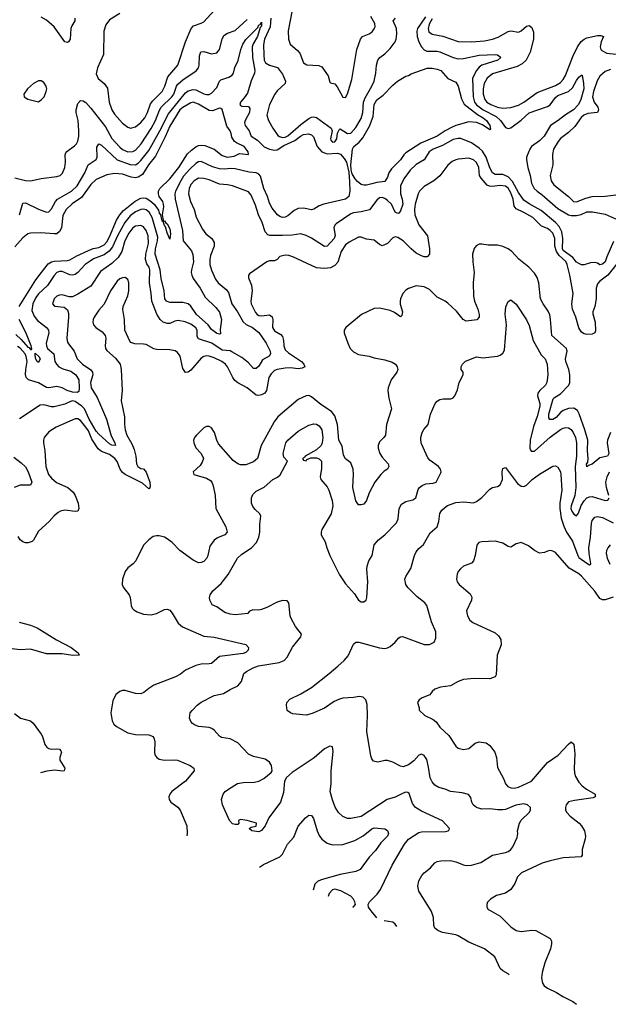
# Model space of a CAD drawing. Header units: inches. Extents: x 2057696 to 2160536, y 827480 to 1016834.
# Tile 67 of 256: x 2124847 to 2129333, y 829288 to 836798. Entities that reach past the tile are written whole.
import ezdxf

# ---------------------------------------------------------------- set-up
doc = ezdxf.new("R2010")
doc.units = ezdxf.units.IN
doc.header["$MEASUREMENT"] = 0
doc.layers.add('C1822', color=7, linetype='Continuous')
doc.layers.add('C1823', color=7, linetype='Continuous')

msp = doc.modelspace()

# ---------------------------------------------------------------- linework, layer by layer
at = {"layer": 'C1822', "color": 5}
for points, elevation in [([(2127570, 829948.6), (2127526.8, 830000)], 440), ([(2128576.9, 829511.7), (2128570, 829521.6), (2128530, 829543.8), (2128510, 829562), (2128468.4, 829650), (2128390.2, 829710.2), (2128270, 829761.8), (2128190, 829810.2), (2128170, 829818), (2128070, 829835.5), (2128033.4, 829850), (2128010.4, 829870), (2128003.7, 829890), (2128000.3, 829950), (2127989.1, 829989.1), (2127982.5, 830000)], 460), ([(2128436.8, 830000), (2128510, 829959.3), (2128590, 829879.5), (2128630, 829852), (2128670, 829844), (2128750, 829853.8), (2128781, 829850), (2128890.2, 829790.2), (2128899.5, 829770), (2128901.3, 829750), (2128891.8, 829710), (2128850, 829604), (2128830.4, 829530), (2128825.3, 829490), (2128832, 829450), (2128844.9, 829430), (2128870, 829410.3), (2128939, 829379), (2128988.1, 829348.1), (2129063.1, 829310), (2129092.2, 829288.1)], 480), ([(2127722.6, 829882.3), (2127710, 829899.5), (2127690, 829914.6), (2127624.4, 829924.9)], 440)]:
    msp.add_lwpolyline(points, dxfattribs=dict(at, elevation=elevation))
at = {"layer": 'C1823', "color": 5}
for points, elevation in [([(2125266.7, 836810), (2125267.4, 836790), (2125243.6, 836750), (2125237.3, 836730), (2125230.2, 836649.8), (2125218, 836630), (2125210, 836624.2), (2125190, 836628), (2125110, 836742.2), (2125050, 836793.6), (2125010, 836818)], 360), ([(2125610, 836846), (2125530, 836797), (2125502.5, 836757.5), (2125488.9, 836710), (2125486.7, 836533.3), (2125439, 836430), (2125430, 836384.7), (2125444.9, 836350), (2125490, 836310.4), (2125515.5, 836275.5), (2125527.6, 836170), (2125550, 836110.3), (2125570, 836078.5), (2125630, 836008), (2125670, 835976.9), (2125691.5, 835971.5), (2125730, 835981.6), (2125770, 836013.7), (2125800.5, 836050), (2125821.6, 836090), (2125843.6, 836156.4), (2125860.4, 836179.6), (2125931.5, 836250), (2125951.9, 836290), (2125976.9, 836363.1), (2126052.5, 836450), (2126110.6, 836630), (2126153.3, 836730), (2126172.3, 836750), (2126229.8, 836770.2), (2126250, 836782.3), (2126331.2, 836870)], 380), ([(2126924.5, 836870), (2126893, 836713), (2126896, 836650), (2126908.8, 836610), (2126964.1, 836564.1), (2126982.6, 836542.6), (2127010.4, 836470), (2127034.4, 836454.4), (2127128.1, 836448), (2127150, 836438.7), (2127198.5, 836370), (2127210, 836322), (2127216, 836316), (2127250, 836308), (2127266.5, 836286.5), (2127310, 836207.7), (2127330, 836204.9), (2127346.5, 836233.5), (2127379.2, 836340.8), (2127415.6, 836570), (2127444.4, 836650), (2127459.5, 836670), (2127509.4, 836690), (2127534.2, 836705.8), (2127550, 836727.7), (2127555.5, 836744.5), (2127553.8, 836770), (2127523.1, 836823.1)], 380), ([(2127939.5, 836820.5), (2127879.9, 836730), (2127873.7, 836710), (2127876.4, 836670), (2127890, 836629.3), (2127910, 836590.2), (2127930, 836568.2), (2127950, 836558.7), (2128030, 836558), (2128050, 836553.4), (2128150, 836510.6), (2128190, 836500.1), (2128230, 836500.6), (2128350, 836528.5), (2128470, 836533), (2128488.6, 836528.6), (2128510, 836514.9), (2128514.9, 836510), (2128492.4, 836490), (2128369.4, 836450.6), (2128350, 836436.8), (2128329.6, 836410), (2128310, 836378.4), (2128299.1, 836350), (2128303.2, 836210), (2128313.2, 836170), (2128330, 836147.5), (2128380.1, 836110), (2128478.6, 836058.6), (2128511.5, 836030), (2128550, 835976.5), (2128570, 835967.9), (2128590, 835972.1), (2128670, 836030.8), (2128730, 836086.2), (2128870, 836136.3), (2128890.2, 836149.7), (2128930, 836204.1), (2128950, 836220.1), (2129030.8, 836249.2), (2129061.1, 836278.9), (2129090, 836334.4), (2129110, 836359.5), (2129130, 836375.5), (2129133.5, 836373.5), (2129145.4, 836310), (2129147.1, 836270), (2129124.6, 836190), (2129106, 836150), (2129068.8, 836110), (2129007.5, 836072.5), (2128952.3, 836027.8), (2128893.4, 835990), (2128845.4, 835910), (2128810, 835873.2), (2128749.1, 835830.9), (2128734.8, 835810), (2128711.1, 835750), (2128711.1, 835730), (2128721.2, 835670), (2128738.4, 835610), (2128747.1, 835550), (2128768.9, 835510), (2128790, 835490.1), (2128830, 835461.1), (2128950, 835358.4), (2129030.1, 835310.1), (2129050, 835304.7), (2129090, 835305), (2129126.8, 835313.2), (2129170, 835331.5), (2129213.3, 835333.2), (2129310, 835315), (2129423, 835263)], 360), ([(2124810, 835592.2), (2124890, 835572.1), (2124930, 835569.2), (2125010, 835586), (2125130, 835600.9), (2125154.5, 835610), (2125172.7, 835627.3), (2125189.8, 835670), (2125196.4, 835710), (2125192.6, 835767.4), (2125198, 835782), (2125206.3, 835793.7), (2125265.5, 835834.5), (2125278.9, 835850), (2125288.8, 835871.2), (2125296.4, 835910), (2125297.1, 835950), (2125291.6, 836030), (2125276.8, 836090), (2125276.5, 836110), (2125290, 836158), (2125310, 836180.3), (2125330, 836178.8), (2125350, 836166.5), (2125390, 836123.2), (2125500.7, 835980.7), (2125550, 835891.2), (2125610, 835824.8), (2125630, 835807.5), (2125670, 835790.1), (2125710, 835792.1), (2125730, 835803.7), (2125772.7, 835850), (2125850, 835968.7), (2125882.3, 836030), (2125912.3, 836107.7), (2125926, 836130), (2126006.9, 836210), (2126021.9, 836230), (2126042.8, 836290), (2126053.2, 836306.8), (2126090, 836338.1), (2126191.3, 836408.7), (2126208.5, 836430), (2126213.5, 836450), (2126217.3, 836522.7), (2126228.3, 836551.7), (2126250, 836556), (2126310, 836538.3), (2126350, 836546), (2126370, 836571), (2126388.9, 836650), (2126403.7, 836676.3), (2126430, 836695.2), (2126490, 836714.4), (2126581.7, 836798.3)], 360), ([(2124846, 835310), (2124870, 835399.5), (2124890, 835401.8), (2124990, 835352.6), (2125050, 835330.3), (2125070, 835331.9), (2125090, 835354), (2125119, 835410), (2125135.5, 835430), (2125242.6, 835490), (2125286, 835530), (2125343.4, 835630), (2125369.8, 835690), (2125430, 835730.4), (2125438.4, 835750), (2125435.4, 835824.6), (2125449.8, 835850.2), (2125470, 835840.7), (2125590.2, 835730), (2125690, 835692.7), (2125730, 835691.2), (2125750, 835704), (2125770, 835724.8), (2125830, 835800.1), (2125914.6, 835950), (2125980.9, 836079.1), (2126110, 836238.9), (2126130, 836254.4), (2126170, 836265.8), (2126190, 836261.8), (2126250, 836232.4), (2126270, 836227), (2126290, 836227.7), (2126310, 836238.2), (2126350, 836281.3), (2126370.7, 836329.3), (2126381, 836339), (2126441, 836359), (2126465.3, 836374.7), (2126475.4, 836390), (2126487, 836433), (2126512.9, 836487.1), (2126532.3, 836570), (2126548.2, 836611.9), (2126570, 836646.6), (2126661.8, 836738.2), (2126670, 836759.5), (2126679.1, 836760.9), (2126690, 836778.8), (2126690, 836748.5), (2126681, 836739), (2126659.1, 836670), (2126626, 836614), (2126619.9, 836590), (2126621.9, 836510), (2126639.3, 836410), (2126637.7, 836390), (2126610, 836331.6), (2126582, 836238), (2126558.9, 836201.1), (2126530.2, 836170), (2126525.7, 836150), (2126530, 836142.3), (2126539, 836139), (2126590, 836134.9), (2126600, 836120), (2126598.2, 836090), (2126565.1, 836030), (2126560.1, 836010), (2126565.1, 835990), (2126596.6, 835950), (2126610, 835909.3), (2126660.2, 835880.2), (2126709.3, 835829.3), (2126750, 835809.5), (2126790, 835802.2), (2126810, 835805.8), (2126861.3, 835838.7), (2126944, 835876), (2126986.6, 835910), (2127010, 835922.6), (2127048.5, 835928.5), (2127070, 835920.2), (2127085.5, 835905.5), (2127114.7, 835830), (2127150, 835788.8), (2127190, 835773.7), (2127270, 835779.4), (2127292.8, 835772.8), (2127320, 835740), (2127337.3, 835710), (2127354.4, 835634.4), (2127361.9, 835561.9), (2127362.4, 835490), (2127354.4, 835450), (2127330, 835428.1), (2127164, 835390), (2127130, 835376.9), (2127087.8, 835352.2), (2127070, 835348.6), (2127010, 835359.2), (2126970, 835357.1), (2126938.3, 835341.8), (2126890, 835301.8), (2126870, 835292), (2126850, 835289.8), (2126830, 835296.4), (2126810.7, 835310.6), (2126770, 835359.7), (2126750, 835397.4), (2126735.2, 835450), (2126706.8, 835510), (2126683.3, 835603.3), (2126670, 835620.2), (2126650, 835628.6), (2126595.2, 835635.2), (2126490, 835660.6), (2126450, 835663.2), (2126410, 835658.1), (2126370, 835659.4), (2126315.7, 835675.7), (2126230, 835715), (2126210, 835712.5), (2126190, 835701.9), (2126142.5, 835657.5), (2126096.1, 835603.8), (2126073.9, 835570), (2126034.2, 835490), (2126030.1, 835469.9), (2126031.8, 835430), (2126086.9, 835190), (2126093.1, 835110), (2126155.2, 835035.2), (2126166.8, 835006.8), (2126172.3, 834950), (2126156.9, 834890), (2126154.8, 834870), (2126158.9, 834850), (2126170, 834824), (2126221.2, 834750), (2126260.7, 834680.7), (2126342, 834602), (2126370, 834568), (2126385.6, 834510), (2126373.7, 834433.7), (2126377.3, 834402.7), (2126370, 834399), (2126350, 834404.5), (2126310, 834435.1), (2126283.1, 834470), (2126193.3, 834550), (2126152.2, 834612.2), (2126130, 834631.4), (2126090, 834640.7), (2125990, 834642), (2125967, 834650), (2125953.9, 834670), (2125948.4, 834730), (2125924.8, 834824.8), (2125918.5, 834890), (2125878.9, 835010), (2125881, 835050), (2125898.2, 835110), (2125900.2, 835140.2), (2125856.2, 835290), (2125833.5, 835330), (2125810, 835348.8), (2125790, 835353.6), (2125770, 835350.8), (2125730, 835331.7), (2125690, 835302.1), (2125648.9, 835251.1), (2125592, 835150), (2125555.3, 835064.7), (2125528.6, 835031.4), (2125490, 835003.2), (2125410, 834974.1), (2125382.9, 834957.1), (2125345.4, 834930), (2125290, 834869.8), (2125270, 834854.4), (2125250, 834848.1), (2125230, 834852.3), (2125170, 834877.1), (2125150, 834877.3), (2125130, 834869.2), (2125110, 834847.7), (2125059.8, 834770), (2124990, 834708.1), (2124970, 834679.3), (2124945.9, 834630), (2124939.4, 834579.4), (2124955.9, 834535.9), (2124982.7, 834502.7), (2125050.1, 834450.1), (2125066, 834430), (2125069.2, 834410), (2125048.8, 834330), (2125050.2, 834310), (2125058.5, 834290), (2125107.1, 834250), (2125115.5, 834190), (2125126, 834170), (2125145.7, 834150), (2125174.5, 834134.5), (2125236.5, 834116.5), (2125274.3, 834090), (2125296.3, 834050), (2125301, 833990), (2125297.2, 833962.9), (2125284.4, 833955.6), (2125250, 833957.3), (2125209.3, 833969.3), (2125169.7, 833990), (2125130, 833999), (2125070, 833991.2), (2125050, 833993.5), (2124990, 834027.6), (2124913.7, 834050), (2124897.2, 834070), (2124891.8, 834091.8), (2124892.7, 834130), (2124902.8, 834190), (2124897.2, 834230), (2124888.8, 834250), (2124850, 834291.7), (2124830, 834306)], 340), ([(2126762.2, 836810), (2126755.4, 836744.6), (2126712.9, 836650), (2126706.2, 836606.2), (2126707.1, 836530), (2126710.2, 836490), (2126719.3, 836470), (2126750, 836451.6), (2126812.8, 836432.8), (2126850, 836382), (2126873.4, 836330), (2126870.6, 836310), (2126810, 836255.1), (2126791.3, 836230), (2126750, 836151.4), (2126731.4, 836070), (2126743.6, 836030), (2126777.2, 835970), (2126815.3, 835915.3), (2126826, 835906), (2126850, 835899.1), (2126870, 835901.7), (2126890, 835911), (2126990, 835999.7), (2127050, 836044.3), (2127070, 836053.7), (2127090, 836056.2), (2127110, 836051.3), (2127219.7, 835970), (2127227.7, 835950), (2127216.9, 835890), (2127219.2, 835879.2), (2127230, 835864.5), (2127250, 835865.6), (2127262.9, 835890), (2127268.4, 835931.6), (2127281.5, 835958.5), (2127290, 835965.7), (2127344.9, 835930), (2127370, 835931.8), (2127410, 835975.9), (2127450, 836044.7), (2127461.9, 836090), (2127467.4, 836170), (2127479.4, 836200.6), (2127530.9, 836290), (2127548.7, 836330), (2127561.3, 836390), (2127566.3, 836450), (2127577.8, 836490), (2127592.6, 836510), (2127630, 836537.8), (2127670, 836579.3), (2127707.9, 836630), (2127717.1, 836650), (2127722.1, 836690), (2127720.2, 836730), (2127693.7, 836790), (2127711.5, 836808.5)], 360), ([(2127990, 836805.6), (2127970.1, 836770), (2127964.9, 836750), (2127960.5, 836730), (2127965.9, 836705.9), (2127990, 836688.4), (2128072.5, 836672.5), (2128190, 836631.9), (2128289.9, 836630.1), (2128390, 836636.1), (2128450, 836648.7), (2128494.3, 836665.7), (2128570, 836707.9), (2128590, 836712.9), (2128650, 836703.1), (2128670, 836713.4), (2128710, 836748.7), (2128730, 836753.7), (2128750, 836737.6), (2128763.8, 836703.8), (2128763.8, 836650), (2128737.5, 836550), (2128707.3, 836490), (2128677.6, 836462.4), (2128638.5, 836441.5), (2128450, 836383.9), (2128410, 836352.5), (2128387.8, 836310), (2128380.6, 836270), (2128380.6, 836230), (2128391.5, 836190), (2128408, 836170), (2128439.1, 836150), (2128490, 836131.6), (2128530, 836124.2), (2128590, 836127.3), (2128650, 836146.9), (2128690.8, 836170), (2128790, 836243.2), (2128930, 836295.8), (2128970, 836318.4), (2128990, 836340.6), (2129007.9, 836372.1), (2129062.3, 836517.7), (2129097.5, 836590), (2129127.3, 836632.7), (2129149.7, 836650.3), (2129170, 836658.8), (2129250, 836676.9), (2129277.6, 836677.6), (2129298, 836670), (2129279, 836630), (2129271, 836590), (2129276.9, 836570), (2129283.5, 836563.5), (2129322.4, 836542.4), (2129394.4, 836534.4)], 380), ([(2129350, 836419), (2129310, 836402.9), (2129270, 836366.6), (2129248.2, 836331.9), (2129220.1, 836250), (2129213.7, 836210), (2129226.3, 836170), (2129252.6, 836130), (2129259.4, 836110), (2129251.5, 836090), (2129177.2, 836082.8), (2129146.5, 836070), (2129127.6, 836052.4), (2129077.2, 835982.8), (2129030, 835938.2), (2128970, 835891.7), (2128950.2, 835870), (2128916.9, 835810), (2128908.4, 835770), (2128911.8, 835690), (2128891, 835610), (2128897.5, 835570), (2128917.4, 835537.4), (2129029.1, 835449.1), (2129068.9, 835410), (2129090, 835408), (2129163.1, 835437), (2129210, 835449), (2129308.5, 835451.5), (2129410, 835465.7)], 380), ([(2124842.5, 834610), (2124970, 834814.4), (2125064.8, 834935.2), (2125088.5, 834950), (2125110, 834956.3), (2125210, 834961.4), (2125230, 834966.5), (2125282.4, 834997.6), (2125370, 835038.5), (2125407.8, 835052.2), (2125450, 835059.6), (2125490, 835080.5), (2125510, 835103.4), (2125530, 835141.1), (2125585.3, 835270), (2125609.4, 835310.6), (2125638.8, 835341.3), (2125727, 835413), (2125770, 835437.1), (2125790, 835440.1), (2125810, 835435.5), (2125839, 835419), (2125872.1, 835392.1), (2125904.3, 835344.3), (2125910, 835322.9), (2125918.9, 835310), (2125930, 835263), (2125939.3, 835260.7), (2125944, 835270), (2125936.5, 835310), (2125945, 835370), (2125943.6, 835390), (2125936.6, 835410), (2125910.7, 835450), (2125903.5, 835470), (2125903.7, 835490), (2125915.9, 835510), (2125990, 835583.2), (2126061, 835670), (2126126, 835774), (2126156.2, 835803.8), (2126190, 835827.8), (2126210, 835837.5), (2126230, 835840.6), (2126257.6, 835837.6), (2126330, 835809.1), (2126390, 835761.1), (2126429.2, 835750), (2126482.6, 835757.3), (2126523.4, 835776.6), (2126590.8, 835770), (2126588.4, 835790), (2126558.6, 835830), (2126498.9, 835858.9), (2126484.6, 835870), (2126462.6, 835902.6), (2126458.4, 835930), (2126450.4, 835950), (2126425.8, 835985.9), (2126390, 836112), (2126381, 836121), (2126370, 836122), (2126316.6, 836103.4), (2126290, 836105.2), (2126210, 836154), (2126170, 836167.7), (2126150, 836164.6), (2126090, 836129), (2126067.7, 836110), (2125990, 835987), (2125954.9, 835905.1), (2125882.3, 835757.7), (2125827.7, 835690), (2125782.6, 835617.4), (2125750, 835595.5), (2125730, 835592), (2125696.9, 835596.9), (2125630, 835620.1), (2125570, 835624.2), (2125510, 835613.7), (2125430, 835578.1), (2125390, 835541.6), (2125317.6, 835442.4), (2125245.6, 835394.4), (2125200.4, 835350), (2125176.5, 835303.6), (2125165.4, 835210), (2125150, 835182.6), (2125130, 835165.8), (2125110, 835163.5), (2125007.3, 835172.7), (2124930, 835170.2), (2124910, 835164.4), (2124870, 835133.8), (2124810, 835064.7)], 320), ([(2129372.9, 835107.1), (2129321.3, 834990), (2129310.3, 834950), (2129290, 834933.2), (2129270, 834929.3), (2129250, 834941.2), (2129230, 834945.2), (2129197.3, 834942.7), (2129150, 834929.2), (2129130, 834929.3), (2129110, 834937.2), (2129090, 834949.6), (2129064.2, 834984.2), (2128990, 835037.6), (2128985.5, 835050), (2128986.9, 835130), (2128979.2, 835179.2), (2128959.8, 835219.8), (2128932, 835252), (2128821.7, 835341.7), (2128730, 835393.2), (2128690, 835421.6), (2128650, 835478.7), (2128603.7, 835563.7), (2128570, 835599.4), (2128530, 835616.5), (2128470, 835618), (2128450, 835629.3), (2128430, 835668.3), (2128403.4, 835750), (2128374, 835794), (2128350, 835818.8), (2128290, 835859.2), (2128210, 835891.6), (2128190, 835892.6), (2128150, 835883), (2128070, 835838), (2127999, 835810), (2127969.2, 835790), (2127930, 835729.7), (2127870, 835692.5), (2127824.1, 835650), (2127775.5, 835584.5), (2127749.7, 835530.3), (2127748.7, 835470), (2127762.7, 835430), (2127766.1, 835390), (2127750, 835338.9), (2127736.8, 835323.2), (2127730, 835319.8), (2127710, 835330.8), (2127680.9, 835390), (2127650, 835419.2), (2127630, 835434.1), (2127610, 835441.5), (2127590, 835438.4), (2127570, 835422.2), (2127512.2, 835347.8), (2127450, 835332.9), (2127390, 835325.9), (2127370, 835317.9), (2127259.8, 835240.2), (2127249.3, 835230), (2127240.5, 835210), (2127252.1, 835152.1), (2127250, 835143.1), (2127244.1, 835130), (2127190, 835069.8), (2127170, 835068), (2127070, 835132.3), (2127030, 835151.6), (2126990, 835164.4), (2126924.9, 835155.1), (2126850, 835151.2), (2126752.5, 835152.5), (2126737.6, 835157.6), (2126718.6, 835178.6), (2126694.5, 835250), (2126665.9, 835310), (2126642.9, 835382.9), (2126610, 835460.7), (2126590, 835484.7), (2126469.9, 835529.9), (2126430, 835539), (2126370, 835543.9), (2126290, 835577.3), (2126250, 835587.5), (2126210, 835588.6), (2126176.8, 835570), (2126150, 835540.3), (2126138.3, 835510), (2126134.7, 835470), (2126148.9, 835410), (2126176.6, 835350), (2126192.2, 835292.2), (2126239, 835199), (2126265.6, 835165.6), (2126311.5, 835130), (2126330, 835098.8), (2126329.1, 835070), (2126301.9, 834998.1), (2126296, 834970), (2126296.8, 834930), (2126308.1, 834888.1), (2126339.7, 834819.7), (2126359.7, 834790), (2126420.1, 834740.1), (2126438.1, 834718.1), (2126463.3, 834630), (2126505.8, 834570), (2126550, 834492.8), (2126573.2, 834473.2), (2126622.3, 834450), (2126670, 834411.8), (2126726.3, 834330), (2126754.8, 834270), (2126758.6, 834250), (2126749.6, 834230.4), (2126696.8, 834203.2), (2126670, 834156.4), (2126650, 834137.4), (2126630, 834138.2), (2126590, 834181.7), (2126540.2, 834220.2), (2126464.4, 834264.4), (2126450, 834271), (2126390, 834277.9), (2126310.1, 834329.9), (2126210, 834363.2), (2126200.5, 834380.5), (2126198.7, 834430), (2126190, 834448.1), (2126150, 834475), (2126107.8, 834492.2), (2126055.9, 834504.1), (2126030, 834498.2), (2125990, 834481), (2125970, 834480.3), (2125941.6, 834490), (2125916.9, 834510), (2125891.8, 834551.8), (2125855.2, 834650), (2125849.8, 834709.8), (2125835, 834790), (2125839.8, 834890), (2125833.5, 834910), (2125816.6, 834936.6), (2125806.6, 834970), (2125808.1, 835010), (2125829.3, 835090), (2125827, 835150), (2125810, 835189.8), (2125790, 835217.1), (2125770, 835227.5), (2125730, 835222.1), (2125709.5, 835210), (2125679.1, 835170), (2125649.2, 835110), (2125625.4, 835030), (2125597, 834983), (2125550, 834937.9), (2125462.4, 834877.6), (2125390, 834764.2), (2125290, 834703.8), (2125250, 834685.3), (2125223.5, 834683.5), (2125170, 834699.8), (2125150, 834698), (2125130, 834688.1), (2125110.3, 834670), (2125098.4, 834638.4), (2125097.6, 834630), (2125113.1, 834613.1), (2125186, 834606), (2125210, 834585.5), (2125217.7, 834557.7), (2125219.1, 834530), (2125205.9, 834370), (2125210, 834336.3), (2125262.7, 834270), (2125285.3, 834210), (2125326, 834170), (2125388.4, 834128.4), (2125402, 834110), (2125405.4, 834090), (2125387.2, 834030), (2125391.5, 833990), (2125436.9, 833916.9), (2125456, 833876), (2125508, 833750), (2125544.8, 833624.8), (2125573.1, 833570), (2125577.1, 833550), (2125550, 833551.7), (2125530, 833563.4), (2125450, 833635.6), (2125430, 833660.1), (2125375.1, 833750), (2125339.9, 833830), (2125321.2, 833850), (2125270, 833886.3), (2125250, 833890.7), (2125233.2, 833886.8), (2125190, 833866), (2125110, 833844.9), (2125090, 833844.7), (2125030, 833860.8), (2125002.7, 833857.3), (2124845.8, 833754.1)], 360), ([(2129430, 834973.5), (2129330, 834849.9), (2129270, 834803.8), (2129250, 834782), (2129239.9, 834750), (2129240, 834670), (2129230.4, 834609.6), (2129215.9, 834570), (2129215.1, 834555.1), (2129232.6, 834490), (2129234.8, 834425.2), (2129230.3, 834409.7), (2129210, 834399.7), (2129170, 834396.4), (2129150, 834400.7), (2129130, 834414.2), (2129110, 834448.7), (2129085, 834530), (2129059.5, 834590), (2129055.3, 834630), (2129066.2, 834710), (2129040.1, 834850), (2129019.2, 834930), (2129010, 834952.4), (2128960.1, 835000.1), (2128937.7, 835030), (2128927.1, 835070), (2128926.5, 835130), (2128910, 835169), (2128890, 835191.2), (2128870, 835205), (2128824.2, 835224.2), (2128758.2, 835290), (2128690, 835328.3), (2128630, 835354.2), (2128616.2, 835376.2), (2128607.6, 835430), (2128590, 835478), (2128570, 835512.8), (2128550, 835528.7), (2128512.7, 835532.7), (2128445.9, 835525.9), (2128427.4, 835527.4), (2128410, 835535.4), (2128363.2, 835590), (2128352.7, 835610), (2128346.9, 835670), (2128330, 835709.8), (2128306.3, 835730), (2128270, 835741), (2128190, 835735), (2128170, 835729.8), (2128144.5, 835715.5), (2128110, 835687.1), (2128050, 835607.9), (2128002.7, 835570), (2127930, 835525.8), (2127895.5, 835490), (2127885.4, 835470), (2127861.4, 835390), (2127855.8, 835350), (2127859.2, 835310), (2127890, 835234), (2127955.4, 835150), (2127971.4, 835050), (2127969.4, 835010), (2127951.5, 834988.5), (2127930, 834989), (2127910, 834995.5), (2127870, 835017.5), (2127830, 835049.9), (2127770, 835111.9), (2127730, 835137.5), (2127710, 835141.2), (2127690, 835134.7), (2127650, 835089.6), (2127610, 835073.3), (2127590, 835083), (2127550, 835115.8), (2127490, 835124.2), (2127450, 835138.4), (2127430, 835138.2), (2127357.9, 835102.1), (2127330, 835079.7), (2127298.3, 835030), (2127270.8, 834949.2), (2127250, 834923.1), (2127215.9, 834904.1), (2127170, 834899.8), (2127110, 834906), (2126929.5, 834990), (2126899.3, 834999.3), (2126870, 835002), (2126830, 834990.9), (2126810, 834969.7), (2126790, 834958.7), (2126750, 834957.8), (2126730, 834950.9), (2126599.3, 834860.7), (2126590.7, 834850), (2126590.4, 834830), (2126613.5, 834773.5), (2126619.4, 834730), (2126609.4, 834650), (2126611.8, 834630), (2126645, 834565), (2126656.5, 834550), (2126670, 834542), (2126690, 834538.7), (2126750, 834546.7), (2126770, 834531.4), (2126775.4, 834510), (2126775, 834450), (2126790, 834423.5), (2126836.4, 834396.4), (2126850, 834382.6), (2126858.6, 834350), (2126859.1, 834310), (2126870, 834279.6), (2126895.7, 834255.7), (2126995, 834190), (2127013.8, 834170), (2127019.5, 834150), (2126999.4, 834140.6), (2126970, 834135), (2126910, 834142), (2126870, 834140.2), (2126810, 834130.5), (2126790, 834121), (2126762.9, 834097.1), (2126746.3, 834070), (2126727.1, 833970), (2126714.2, 833950), (2126690, 833936.2), (2126670, 833930.8), (2126650, 833933.5), (2126580.5, 833990), (2126508.6, 834028.6), (2126487.1, 834047.1), (2126470.5, 834070), (2126429.9, 834149.9), (2126414.4, 834170), (2126388.3, 834190), (2126330, 834219.1), (2126290, 834232.1), (2126270, 834234), (2126250, 834229.8), (2126230, 834217.1), (2126150, 834125.7), (2126130, 834109.7), (2126110, 834107.6), (2126090, 834137.2), (2126070, 834232), (2126050, 834259.7), (2126031.6, 834271.6), (2125990, 834279.1), (2125890, 834282.7), (2125870, 834287.2), (2125810, 834319.3), (2125790, 834323.8), (2125724.7, 834324.7), (2125694.5, 834334.5), (2125685.3, 834345.3), (2125647.8, 834430), (2125644.5, 834510), (2125633, 834587), (2125634.5, 834610), (2125671, 834691), (2125679.2, 834730), (2125678.5, 834790), (2125670, 834817), (2125650.9, 834830.9), (2125630, 834829.7), (2125610, 834820.4), (2125590, 834804.2), (2125539.6, 834730), (2125491.1, 834628.9), (2125450, 834583.6), (2125415.3, 834530), (2125405.7, 834510), (2125403.1, 834490), (2125410.4, 834470), (2125426.4, 834450), (2125476, 834416), (2125498, 834390), (2125502.3, 834370), (2125498.7, 834310), (2125501.3, 834290), (2125510, 834274), (2125576.1, 834216.1), (2125611.8, 834170), (2125620.9, 834130), (2125628.9, 833970), (2125621.3, 833890), (2125645, 833770), (2125644.4, 833710), (2125650.2, 833670), (2125663.5, 833630), (2125702.4, 833562.4), (2125719, 833519), (2125731.2, 833470), (2125738, 833410), (2125746, 833390), (2125770, 833375), (2125791.6, 833371.6), (2125810, 833346.7), (2125838.2, 833270), (2125842.4, 833237.6), (2125836.9, 833223.1), (2125830, 833218.4), (2125781.9, 833261.9), (2125650, 833328.7), (2125630, 833345.3), (2125613.7, 833370), (2125590, 833427.2), (2125571.3, 833450), (2125530, 833481.6), (2125470, 833505.4), (2125443.9, 833523.9), (2125397.3, 833597.3), (2125370, 833661.6), (2125351.2, 833690), (2125310, 833741.2), (2125290, 833753.6), (2125270, 833752.5), (2125125.5, 833690), (2125070, 833655.1), (2125034, 833610), (2125027.2, 833590), (2125027.2, 833570), (2125038.2, 833510), (2125046.7, 833390), (2125065.9, 833330), (2125090, 833300.2), (2125128, 833268), (2125214.9, 833230), (2125255.2, 833195.2), (2125270.2, 833170), (2125292.1, 833110), (2125297.7, 833070), (2125290.2, 833049.7), (2125270, 833046), (2125190, 833056.1), (2125158.8, 833050), (2125139.9, 833040.1), (2125110, 833014.5), (2125072.4, 832970), (2124990, 832896.9), (2124951.1, 832828.9), (2124941.1, 832818.9), (2124912.3, 832807.7), (2124890, 832808.6), (2124870, 832815.8), (2124850, 832831.4), (2124835.1, 832855.1)], 380), ([(2129350.2, 833650), (2129328.1, 833591.9), (2129324.3, 833570), (2129338.7, 833490), (2129327.3, 833470), (2129270, 833455.6), (2129210, 833407.1), (2129182.4, 833397.6), (2129170, 833387.3), (2129167, 833407), (2129176.6, 833423.4), (2129180.6, 833450), (2129174.5, 833510), (2129177.5, 833590), (2129154.7, 833670), (2129111.8, 833791.8), (2129097.5, 833817.5), (2129070, 833835.3), (2129030, 833833.4), (2128990, 833818.3), (2128970, 833802.9), (2128935.6, 833764.4), (2128910, 833748.6), (2128887.5, 833747.5), (2128880.2, 833760.2), (2128881.4, 833790), (2128913, 833907), (2128922.5, 833917.5), (2128970, 833944.3), (2129031.9, 834010), (2129039.1, 834030), (2129039.2, 834090), (2129032.5, 834130), (2129009.9, 834190), (2129008, 834210), (2129021, 834270), (2129018.5, 834278.5), (2129014.2, 834290), (2128902, 834390), (2128893.6, 834510), (2128886.9, 834546.9), (2128875.6, 834575.6), (2128836.8, 834630), (2128816.8, 834670), (2128803.5, 834790), (2128790, 834831.8), (2128770, 834864.2), (2128728, 834910), (2128651.3, 834971.3), (2128596.9, 835030), (2128570, 835049.8), (2128530, 835067.6), (2128490, 835077.6), (2128418.6, 835078.6), (2128370, 835087), (2128350, 835084.5), (2128327.3, 835072.7), (2128310, 835053.2), (2128297.1, 835010), (2128299.6, 834950), (2128310.2, 834870), (2128303.2, 834790), (2128306.7, 834690), (2128314.3, 834650), (2128339.3, 834590), (2128349.2, 834550), (2128348.9, 834530), (2128331.1, 834508.9), (2128250, 834497.2), (2128228.4, 834510), (2128175.3, 834575.3), (2128110, 834635.3), (2128090, 834650.7), (2128030, 834682.5), (2127970, 834741), (2127930, 834761), (2127870, 834767.1), (2127810, 834748.7), (2127790, 834735.3), (2127767.6, 834710), (2127750.2, 834670), (2127746.4, 834650), (2127747, 834627.1), (2127763.6, 834570), (2127759.3, 834540.7), (2127750, 834532), (2127703.4, 834563.4), (2127670, 834578.7), (2127590, 834596.5), (2127550, 834594.2), (2127451, 834549), (2127334, 834450), (2127320.7, 834430), (2127320.7, 834410), (2127348.5, 834330), (2127366.7, 834290), (2127390, 834264.4), (2127430, 834244.6), (2127510, 834231.6), (2127550, 834218.7), (2127630, 834203), (2127685.1, 834185.1), (2127710.6, 834170), (2127724.9, 834150), (2127728, 834130), (2127720.4, 834110), (2127679.5, 834050), (2127654.9, 833990), (2127652.7, 833970), (2127661.1, 833910), (2127680.2, 833830), (2127642.4, 833710), (2127634, 833630), (2127621.3, 833610), (2127590, 833578), (2127578, 833550), (2127578.5, 833530), (2127592.1, 833490), (2127610, 833461.5), (2127656.5, 833410), (2127661.1, 833390), (2127649.1, 833370.9), (2127625.1, 833354.9), (2127600.3, 833330), (2127554.9, 833270), (2127510.3, 833190), (2127490.3, 833129.7), (2127470, 833103.7), (2127450, 833097), (2127430, 833098), (2127410, 833129.2), (2127386.5, 833230), (2127391.2, 833330), (2127388.2, 833370), (2127370, 833416.9), (2127330, 833449.7), (2127315.2, 833475.2), (2127305.4, 833545.4), (2127279.4, 833590), (2127270.4, 833710), (2127250, 833777.6), (2127224.2, 833810), (2127142, 833862), (2127070, 833922), (2127050, 833930.6), (2127030, 833928.8), (2126970, 833899.8), (2126813.4, 833770), (2126785.8, 833730), (2126687.8, 833550), (2126659.6, 833450), (2126630, 833425.3), (2126570, 833403.7), (2126530, 833401.6), (2126510, 833409.8), (2126474.5, 833434.5), (2126362.5, 833562.5), (2126349.7, 833590), (2126332.3, 833650), (2126310, 833685.1), (2126290, 833696.3), (2126270, 833695.8), (2126250, 833686), (2126194.9, 833630), (2126179.5, 833610), (2126171.8, 833590), (2126173.4, 833570), (2126190, 833533.4), (2126230.4, 833490), (2126248.2, 833450), (2126237.7, 833422.3), (2126221.7, 833398.3), (2126168, 833350), (2126174.8, 833330), (2126270, 833300.5), (2126302, 833282), (2126310.3, 833270.3), (2126322, 833242), (2126337.6, 833170), (2126342.3, 833070), (2126419.1, 832930), (2126428.8, 832890), (2126411.5, 832868.5), (2126354, 832846), (2126330, 832828.3), (2126297, 832783), (2126281.6, 832710), (2126273.2, 832690), (2126250, 832666.6), (2126230, 832658.2), (2126210, 832656.4), (2126170, 832675.3), (2126068.1, 832748.1), (2126008.6, 832810), (2125970, 832839.3), (2125950, 832849.8), (2125910, 832860.3), (2125890, 832861.5), (2125864.9, 832855.1), (2125830.2, 832829.8), (2125790.2, 832789.8), (2125731.7, 832670), (2125711.8, 832648.2), (2125670, 832616.3), (2125650.3, 832590), (2125630.3, 832530), (2125628.9, 832490), (2125636, 832470), (2125681.1, 832410), (2125688.8, 832390), (2125695.3, 832330), (2125704.9, 832310), (2125716.3, 832296.3), (2125741, 832281), (2125790, 832263.6), (2125850, 832257.8), (2125890, 832267.8), (2125950, 832298.3), (2125970, 832302.3), (2125990, 832293.4), (2126010, 832271.9), (2126054.6, 832194.6), (2126087.8, 832167.8), (2126250, 832095.2), (2126330, 832088.2), (2126570, 832031.5), (2126592, 832010), (2126587.6, 831990), (2126570, 831972.4), (2126550, 831964.7), (2126370, 831940.5), (2126310, 831888.7), (2126290, 831883.8), (2126230, 831881.5), (2126190, 831873), (2126110, 831836.8), (2126073.6, 831806.3), (2126035.5, 831784.5), (2125870, 831722.6), (2125830, 831697.4), (2125794.1, 831665.9), (2125770, 831656.8), (2125730, 831657.6), (2125650, 831681.2), (2125630, 831681.3), (2125610, 831674.7), (2125580.5, 831650), (2125557, 831603), (2125541.3, 831510), (2125551.5, 831451.4), (2125565.5, 831425.5), (2125585.7, 831405.7), (2125670, 831359.5), (2125730, 831346.3), (2125830, 831342.8), (2125863, 831330), (2125872.4, 831312.4), (2125876.5, 831290), (2125873.3, 831213.3), (2125877.6, 831190), (2125892.7, 831170), (2125910, 831158.8), (2125950, 831149.2), (2126030, 831152.6), (2126049.1, 831149.1), (2126146, 831110), (2126174, 831090), (2126175.5, 831070), (2126110, 830989.7), (2126005.5, 830910), (2125990.5, 830890), (2125983, 830870), (2125985.5, 830850), (2125998, 830830), (2126051.1, 830791.1), (2126070, 830767.7), (2126120.3, 830650), (2126124.4, 830590), (2126122, 830573.2)], 420), ([(2127526.8, 830000), (2127518.4, 830010), (2127506, 830030), (2127503, 830050), (2127514.4, 830070), (2127571, 830129), (2127596.7, 830163.3), (2127685.5, 830350), (2127779.3, 830510), (2127810, 830546.6), (2127890, 830599.3), (2127910, 830603.5), (2128092.8, 830607.2), (2128112, 830610), (2128121, 830619), (2128124, 830630), (2128070, 830688), (2127910, 830760.2), (2127863.6, 830790), (2127840.5, 830820.5), (2127815.2, 830895.2), (2127804.4, 830904.4), (2127790, 830905.5), (2127770, 830898.9), (2127710, 830868.4), (2127648.8, 830851.2), (2127450, 830720.3), (2127370, 830705.5), (2127346.2, 830706.2), (2127310, 830719.5), (2127277, 830750), (2127251.1, 830791.1), (2127230, 830846.8), (2127214, 830910), (2127221.3, 830970), (2127220.6, 831070), (2127236.2, 831216.2), (2127230, 831251), (2127210, 831258), (2127170, 831236.4), (2127092.3, 831167.7), (2126924.6, 831055.4), (2126881.4, 831018.6), (2126866.3, 830990), (2126857, 830903), (2126835.4, 830830), (2126746.3, 830710), (2126719.1, 830650), (2126690, 830613), (2126670, 830603.6), (2126616, 830610), (2126596, 830630), (2126610, 830639.3), (2126650, 830646), (2126652.2, 830670), (2126581, 830690), (2126530, 830696.5), (2126515.1, 830690), (2126518, 830670), (2126510, 830658.8), (2126490, 830658.7), (2126470, 830664.9), (2126446, 830690), (2126391.8, 830810), (2126384.9, 830850), (2126397.1, 830890), (2126413, 830910), (2126438, 830930), (2126507.8, 830972.2), (2126550, 830979.8), (2126637.8, 830982.2), (2126669.1, 830990.9), (2126707.3, 831010), (2126764.4, 831055.6), (2126770.5, 831070), (2126765.5, 831110), (2126750, 831134), (2126716.9, 831156.9), (2126630, 831177), (2126590, 831195.8), (2126510, 831282.4), (2126450, 831312.2), (2126384.2, 831324.2), (2126370, 831333), (2126330, 831378), (2126311.5, 831391.4), (2126290, 831398.4), (2126210, 831408.2), (2126179, 831419), (2126162.8, 831430), (2126150, 831446), (2126142, 831470), (2126147.3, 831510), (2126160.7, 831530), (2126200.7, 831570), (2126230, 831592.3), (2126330, 831642.4), (2126401.1, 831658.9), (2126450, 831689.7), (2126510, 831717.6), (2126536.5, 831750), (2126555.8, 831810), (2126574.7, 831825.3), (2126625.5, 831854.5), (2126667.7, 831870), (2126825.7, 831894.3), (2126861.6, 831910), (2126884.6, 831935.4), (2126927, 832013), (2126990.4, 832090), (2126994.4, 832110), (2126948.5, 832170), (2126915.3, 832230), (2126908.8, 832250), (2126898.4, 832350), (2126884.7, 832364.7), (2126850, 832366.7), (2126810, 832355.3), (2126730, 832313.7), (2126690, 832298.4), (2126670, 832293.4), (2126623.1, 832296.9), (2126595.3, 832284.7), (2126586, 832270), (2126490, 832258), (2126450, 832262.8), (2126410, 832276.3), (2126350, 832319.1), (2126314.2, 832334.2), (2126295.3, 832370), (2126293.7, 832390), (2126299.5, 832410), (2126318.7, 832441.3), (2126382.6, 832497.4), (2126434.7, 832565.3), (2126506.7, 832690), (2126539.2, 832720.8), (2126614, 832770), (2126652.3, 832810), (2126669.2, 832850), (2126677.3, 832890), (2126678, 832950), (2126685.3, 833010), (2126676.4, 833030), (2126641.1, 833061.1), (2126624.2, 833084.2), (2126613.7, 833110), (2126613.4, 833150), (2126624.6, 833175.4), (2126650, 833202), (2126710, 833232.8), (2126775.5, 833290), (2126811.2, 833308.8), (2126833.4, 833326.6), (2126888, 833430), (2126861.4, 833461.4), (2126855.2, 833490), (2126875.9, 833570), (2126890, 833592.1), (2126970, 833659.7), (2127050, 833704), (2127090, 833715.4), (2127110, 833712.6), (2127130, 833700.5), (2127150.6, 833670.6), (2127156.5, 833610), (2127151.9, 833570), (2127143.7, 833550), (2127110, 833516.6), (2127023.7, 833470), (2127019.1, 833460.9), (2127002, 833450), (2127010, 833438), (2127030, 833434), (2127036.4, 833443.6), (2127064.9, 833455.1), (2127110, 833456.8), (2127130, 833448.7), (2127147.7, 833430), (2127146.3, 833373.7), (2127138, 833310), (2127141, 833290), (2127190, 833233.7), (2127203.5, 833210), (2127228.7, 833130), (2127233.6, 833090), (2127219.8, 833030), (2127149.8, 832910), (2127143.5, 832890), (2127144.8, 832870), (2127175.9, 832815.9), (2127187.2, 832770), (2127209.8, 832710), (2127283.7, 832563.7), (2127330, 832495.6), (2127399.6, 832419.6), (2127430, 832369.5), (2127450, 832357), (2127470, 832358), (2127488.3, 832371.7), (2127494, 832390), (2127500.2, 832510), (2127491.8, 832608.1), (2127494.9, 832630), (2127509.1, 832670.9), (2127534.6, 832710), (2127550, 832792.7), (2127581.6, 832830), (2127630, 832869.6), (2127719.3, 832960.7), (2127731.5, 832990), (2127738.7, 833070), (2127757.3, 833102.7), (2127790, 833123.1), (2127844.5, 833135.5), (2127866.7, 833150), (2127885.4, 833214.6), (2127894.6, 833230), (2127913.9, 833246.2), (2127942.9, 833257.1), (2127998.1, 833261.9), (2128020.4, 833270), (2128057.8, 833342.2), (2128060.3, 833350), (2128054.9, 833370), (2128040.3, 833390), (2127975, 833435), (2127956.7, 833456.7), (2127910, 833564), (2127905.2, 833590), (2127904.9, 833610), (2127914.6, 833650), (2127926.7, 833673.3), (2127959.5, 833710), (2127978.4, 833790), (2128014.8, 833870), (2128030, 833889), (2128050, 833901.2), (2128073.7, 833906.3), (2128132.8, 833907.2), (2128150, 833914), (2128162.8, 833930), (2128184.9, 833975.1), (2128197, 834030), (2128227.3, 834090), (2128226, 834110), (2128211.3, 834130), (2128211, 834150), (2128221, 834170), (2128246, 834194), (2128330, 834226.6), (2128378, 834218), (2128490, 834231.1), (2128510, 834239.1), (2128530, 834254.5), (2128541.7, 834278.3), (2128556.9, 834470), (2128548.5, 834551.4), (2128552.7, 834607.3), (2128570, 834648.7), (2128590, 834662), (2128630, 834629.3), (2128710, 834509.5), (2128730, 834465.2), (2128759.7, 834350), (2128822.5, 834242.5), (2128852.1, 834212.1), (2128866.8, 834170), (2128871.7, 834090), (2128864.5, 834030), (2128855.3, 834010), (2128810.6, 833970), (2128797.4, 833950), (2128793.5, 833930), (2128810.5, 833870), (2128810.5, 833850), (2128790, 833770.4), (2128764.1, 833695.9), (2128738.6, 833590), (2128734.6, 833530), (2128746.3, 833506.3), (2128770, 833507), (2128890, 833613.6), (2128970, 833671.8), (2128990, 833681.5), (2129010, 833688.5), (2129030, 833686), (2129050, 833672.2), (2129066.8, 833650), (2129083.9, 833610), (2129090.9, 833570), (2129090.4, 833470), (2129080.8, 833390), (2129085.9, 833230), (2129078.8, 833170), (2129051, 833090), (2129048.8, 833070), (2129054.5, 833050), (2129070, 833025.8), (2129090, 833012.8), (2129105.7, 833034.3), (2129126.7, 833093.3), (2129150, 833129), (2129170.3, 833150), (2129190, 833159.5), (2129210, 833161.2), (2129309.9, 833129.9), (2129330, 833133.3), (2129340.2, 833150)], 440), ([(2124816.3, 834396.3), (2124858.5, 834358.5), (2124910, 834300.2), (2124918.5, 834298.5), (2124930, 834283.5), (2124937.3, 834282.7), (2124940.3, 834290), (2124935, 834310), (2124893.2, 834413.2), (2124843.5, 834510)], 320), ([(2124801.3, 833461.3), (2124858.8, 833418.8), (2124890, 833387.6), (2124911.8, 833350), (2124938.9, 833270), (2124930, 833247.8), (2124850, 833247.7), (2124804.4, 833230)], 360), ([(2127982.5, 830000), (2127890.4, 830150), (2127881.3, 830190), (2127888.7, 830230), (2127912.4, 830270), (2127930, 830291.8), (2127978.4, 830330), (2128010, 830367.3), (2128030, 830378), (2128056.5, 830383.5), (2128130, 830384.5), (2128170, 830375.1), (2128230, 830351), (2128250, 830347.4), (2128290.2, 830349.8), (2128363, 830370), (2128450, 830424.7), (2128550, 830446), (2128570, 830454.7), (2128590.4, 830470), (2128606.4, 830490), (2128638.8, 830561.2), (2128644, 830590), (2128641, 830610), (2128655.8, 830670), (2128670, 830693.6), (2128730, 830752), (2128741.1, 830770), (2128741.3, 830790), (2128716.3, 830810), (2128690, 830816.5), (2128628.2, 830808.2), (2128550, 830774.8), (2128530, 830770.7), (2128490.7, 830770.7), (2128430, 830780.1), (2128370, 830776.5), (2128330, 830788.1), (2128303.1, 830810), (2128293.1, 830830), (2128286.5, 830866.5), (2128269, 830889), (2128220.7, 830900.7), (2128131, 830910), (2128090, 830928.7), (2128041.5, 830941.5), (2128010, 830960.4), (2127990, 830983.8), (2127974.6, 831014.6), (2127963.7, 831096.3), (2127950, 831155.5), (2127930, 831187), (2127910, 831194.9), (2127890, 831188.7), (2127850, 831144.6), (2127810, 831113.4), (2127770, 831098.8), (2127750, 831103.7), (2127690, 831135.3), (2127650, 831147.2), (2127630, 831147.2), (2127575.5, 831135.5), (2127543.4, 831143.4), (2127530, 831161), (2127523.1, 831183.1), (2127493.1, 831370), (2127498, 831490), (2127494.7, 831574.7), (2127485.5, 831610), (2127466, 831630), (2127435.3, 831635.3), (2127392.3, 831627.8), (2127310, 831623.2), (2127283.6, 831616.4), (2127243.5, 831596.5), (2127170, 831546.4), (2127075.1, 831504.9), (2127030, 831494), (2126930, 831502.8), (2126910, 831511), (2126886, 831530), (2126880.7, 831570), (2126884, 831590), (2126905.1, 831614.9), (2126990, 831657), (2127070, 831705.1), (2127206.4, 831810), (2127272.7, 831867.3), (2127319.1, 831910), (2127350, 831946), (2127390, 832034), (2127410, 832049.3), (2127430.6, 832049.4), (2127590, 832007.8), (2127630, 832002.9), (2127650, 832007), (2127670, 832017.6), (2127708.2, 832050), (2127737.4, 832082.6), (2127750, 832091.6), (2127765.8, 832094.1), (2127930, 832033.3), (2127970, 832033), (2128004.9, 832050), (2128019.9, 832080.1), (2128018.9, 832130), (2127985.9, 832205.9), (2127950.4, 832330), (2127935.5, 832350), (2127875.5, 832395.5), (2127806.5, 832466.5), (2127790.3, 832490), (2127783.1, 832530), (2127789, 832551), (2127827.7, 832612.2), (2127856.5, 832710), (2127870, 832738), (2127890, 832763.6), (2127926, 832794), (2127976.7, 832883.3), (2128030.2, 832929.8), (2128042, 832970), (2128049.3, 833030.7), (2128064.3, 833055.7), (2128084, 833076), (2128108.5, 833091.5), (2128170, 833114.6), (2128230, 833119.8), (2128306.7, 833113.3), (2128330, 833123.6), (2128370, 833154), (2128430, 833218), (2128450.4, 833229.6), (2128490, 833238), (2128510.3, 833249.7), (2128526.4, 833290), (2128524.9, 833350), (2128530, 833375.3), (2128550, 833382), (2128641.1, 833261.1), (2128670, 833240.9), (2128690, 833237.7), (2128710, 833246.6), (2128752, 833290), (2128808, 833332), (2128910, 833391.8), (2128930, 833394), (2128950, 833383.7), (2128968.2, 833350), (2128972.7, 833330), (2128980.5, 833210), (2128963.8, 833110), (2128963.6, 833070), (2128975.4, 832995.4), (2128995, 832935), (2129015, 832890), (2129060.9, 832820.9), (2129101.6, 832710), (2129110, 832697.1), (2129170, 832651.6), (2129190, 832641), (2129197.2, 832642.8), (2129201.1, 832650), (2129186.6, 832726.6), (2129185.1, 832770), (2129198.8, 832850), (2129204.4, 832955.6), (2129210, 832978.4), (2129230, 833003.1), (2129250, 833008.7), (2129290, 833000.6), (2129370, 832961.6)], 460), ([(2129338.2, 833170), (2129319.2, 833230), (2129315.8, 833270), (2129324, 833310), (2129343.3, 833350)], 440), ([(2129370, 832394.1), (2129310, 832372.1), (2129290, 832372.2), (2129270, 832384), (2129230, 832438), (2129130, 832554), (2129110, 832570.7), (2129035.8, 832615.8), (2128930, 832735.1), (2128910, 832745.2), (2128890, 832749.2), (2128870, 832745.2), (2128847.1, 832732.9), (2128810, 832729.5), (2128770, 832749.6), (2128724, 832784), (2128670, 832809.5), (2128630, 832799.5), (2128590, 832775.1), (2128570, 832780.9), (2128530, 832806.3), (2128470, 832820.7), (2128370, 832816.2), (2128346.8, 832810), (2128330.4, 832789.6), (2128317.4, 832710), (2128304.9, 832670), (2128290, 832651.8), (2128230.3, 832629.7), (2128208, 832610), (2128190.3, 832589.7), (2128182, 832570), (2128176.4, 832530), (2128182.4, 832510), (2128195.5, 832490), (2128279.7, 832419.7), (2128294.4, 832394.4), (2128291.8, 832370), (2128253.7, 832290), (2128259.5, 832250), (2128278.5, 832218.6), (2128300.5, 832200.5), (2128470, 832121.3), (2128497.7, 832097.8), (2128515.5, 832070), (2128517, 832030), (2128486.3, 831950), (2128478.7, 831801.3), (2128470, 831784.5), (2128430, 831771.3), (2128310, 831773.3), (2128230, 831764.7), (2128190.3, 831749.7), (2128130, 831717), (2128053.2, 831706.8), (2128010, 831692.3), (2127990, 831674), (2127972.2, 831647.8), (2127913.7, 831626.3), (2127890.7, 831609.3), (2127878, 831590), (2127891.3, 831548.7), (2127891.3, 831531.3), (2127934, 831490), (2127999.4, 831459.4), (2128022, 831442), (2128050, 831403), (2128117.4, 831337.4), (2128170, 831257.3), (2128190, 831240.7), (2128230, 831230.6), (2128270, 831239.1), (2128319.5, 831280.5), (2128350, 831290.3), (2128401.4, 831281.4), (2128430, 831262.6), (2128469.1, 831210), (2128480.9, 831170), (2128490, 831094.8), (2128534.9, 831010), (2128550.2, 830970.2), (2128568.2, 830950), (2128590, 830938.3), (2128616.3, 830936.3), (2128650, 830943.5), (2128748, 830990), (2128870, 831131.7), (2128951.5, 831188.5), (2129030, 831272.7), (2129051.3, 831290), (2129070, 831271.3), (2129073.6, 831250), (2129077.5, 831197.5), (2129072.3, 831090), (2129076.8, 831050), (2129084.7, 831024.7), (2129110, 830981.3), (2129133.7, 830953.7), (2129168.2, 830928.1), (2129234, 830890), (2129232.4, 830870), (2129217, 830863), (2129076.6, 830843.4), (2129030, 830832), (2129011.7, 830810), (2129006.5, 830790), (2129007.6, 830770), (2129016.5, 830750), (2129042.6, 830722.6), (2129110.3, 830670), (2129130, 830648.6), (2129152.3, 830610), (2129158.5, 830570), (2129156.9, 830550), (2129134.9, 830470), (2129134, 830426), (2129127.5, 830412.5), (2128990, 830404.8), (2128890, 830382.7), (2128830, 830363.5), (2128670.6, 830290), (2128640.6, 830259.4), (2128621.3, 830210), (2128590, 830163.6), (2128550, 830135.8), (2128482.3, 830117.7), (2128436, 830090), (2128413.2, 830066.8), (2128407.3, 830050), (2128407.3, 830030), (2128418.8, 830010), (2128436.8, 830000)], 480), ([(2129347.3, 832792.7), (2129329.2, 832770.8), (2129320.9, 832750), (2129317.3, 832730), (2129323.8, 832690), (2129344.6, 832644.6)], 480), ([(2124841.9, 832201.9), (2124930, 832180.7), (2124980.5, 832160.5), (2125128.3, 832068.3), (2125239.5, 832010), (2125292.7, 831970), (2125298.8, 831950), (2125252.6, 831947.4), (2125170, 831962), (2125050, 831961), (2124930, 831996.3), (2124850, 831992.3), (2124790, 831998.1)], 380), ([(2124806.4, 831506.4), (2124854, 831470), (2124929.4, 831449.4), (2124950, 831433.4), (2125010, 831348.8), (2125020.2, 831330), (2125037.4, 831270), (2125053.8, 831250), (2125070, 831239), (2125090, 831233.4), (2125130, 831237.8), (2125150, 831234.3), (2125161.4, 831221.4), (2125164.6, 831210), (2125152.2, 831170), (2125151.4, 831150), (2125190.2, 831090), (2125186, 831070), (2125170, 831066.2), (2125114.5, 831074.5), (2125053.4, 831066.6), (2125005.5, 831054.7)], 380), ([(2126674.4, 830335), (2126705.3, 830354.7), (2126830, 830413.7), (2126850, 830433.4), (2126888, 830510), (2126937.2, 830562.8), (2126970, 830647.7), (2127024.5, 830710), (2127050, 830730.5), (2127070, 830727.7), (2127086.1, 830706.1), (2127113.5, 830610), (2127130, 830574.9), (2127150, 830546.5), (2127190, 830516.9), (2127230, 830503.8), (2127310, 830507.6), (2127401.3, 830538.7), (2127465.8, 830574.2), (2127530, 830627.2), (2127550, 830633.4), (2127630, 830625.7), (2127650, 830612.7), (2127657.2, 830590), (2127650, 830569.7), (2127599.6, 830520.4), (2127558.4, 830461.6), (2127510.2, 830410), (2127442.6, 830317.4), (2127410, 830300.7), (2127290, 830278.1), (2127143.6, 830236.4), (2127115.6, 830224.4), (2127095.2, 830204.8), (2127082.8, 830158.8)], 420), ([(2127386.4, 830027.9), (2127389.3, 830030), (2127406, 830050), (2127402, 830070), (2127391.6, 830090), (2127370, 830113.6), (2127294.3, 830154.3), (2127250, 830167), (2127230, 830161.4), (2127206.6, 830133.4), (2127198.2, 830109.1)], 440)]:
    msp.add_lwpolyline(points, dxfattribs=dict(at, elevation=elevation))
for points, elevation in [([(2128430, 835957.2), (2128374.9, 835994.9), (2128330, 836014), (2128270, 836018.4), (2128170, 835989.9), (2128142.3, 835977.7), (2128089.7, 835950.3), (2128030, 835909.5), (2127905.1, 835854.9), (2127790, 835782.1), (2127774, 835766), (2127750, 835728.3), (2127680.4, 835659.6), (2127661.2, 835630), (2127650, 835597.6), (2127630, 835562.7), (2127570, 835556.3), (2127530, 835546), (2127490, 835536.5), (2127470, 835536.8), (2127450, 835540.3), (2127422.6, 835562.6), (2127403.9, 835583.9), (2127381.7, 835621.7), (2127372.9, 835652.9), (2127370.4, 835690), (2127383.6, 835810), (2127394.8, 835830), (2127435.2, 835864.8), (2127463.5, 835896.5), (2127514.1, 835985.9), (2127540.1, 836059.9), (2127549.3, 836150), (2127570, 836187.4), (2127617, 836223), (2127690, 836298.8), (2127727.8, 836330), (2127790, 836366.8), (2127810, 836371), (2127830, 836386), (2127952, 836428), (2127991.9, 836428.1), (2128030, 836421.1), (2128057.3, 836410), (2128109.1, 836349.1), (2128170, 836320.7), (2128190.2, 836290), (2128214.6, 836194.6), (2128233.8, 836153.8), (2128335.4, 836075.4), (2128380.7, 836050), (2128405.8, 836030), (2128431, 835990), (2128436.7, 835963.3)], 340), ([(2125010, 836332.7), (2124990, 836332.3), (2124951, 836310), (2124906.8, 836270), (2124878, 836230), (2124882, 836210), (2124910, 836191), (2124990, 836170.8), (2125010, 836186.8), (2125032, 836210), (2125049.4, 836250), (2125052.3, 836270), (2125049.2, 836290), (2125030, 836319)], 380), ([(2125990, 835122.7), (2125970, 835173.2), (2125958.7, 835218.7), (2125950, 835227.8), (2125943, 835250), (2125940.7, 835259.3), (2125950, 835264), (2125962.6, 835242.6), (2125970, 835241.3), (2125990, 835202.8), (2125995.8, 835164.2)], 320), ([(2124990, 834184), (2124980.7, 834190), (2124970, 834209.2), (2124963.9, 834236.1), (2124965.9, 834245.9), (2124962, 834250), (2124964.9, 834255.1), (2124993, 834230), (2125001.8, 834210)], 320)]:
    msp.add_lwpolyline(points, close=True, dxfattribs=dict(at, elevation=elevation))

doc.saveas('drawing.dxf')
